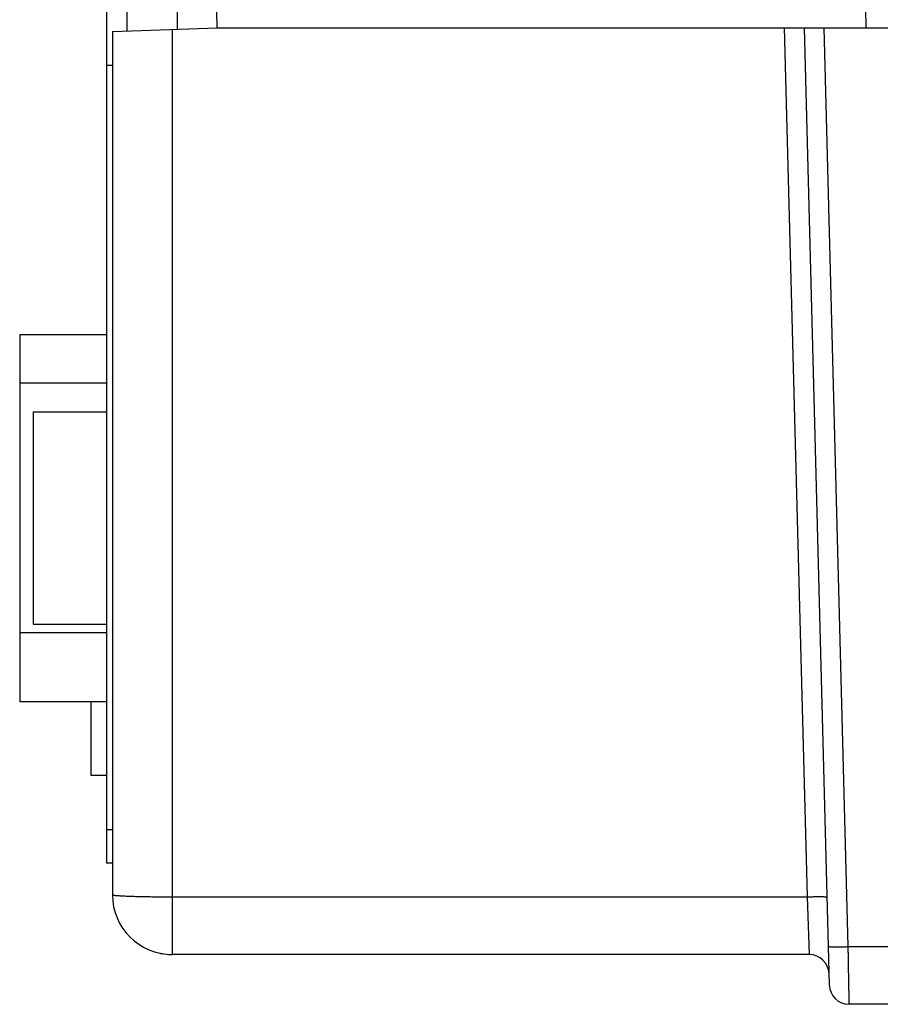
# Model space of a CAD drawing. Header units: inches. Extents: x 0 to 34, y 0 to 22.
# Tile 14 of 75: x 15.4 to 16.3, y 3.3 to 4.2. Entities that reach past the tile are written whole.
import ezdxf

# ---------------------------------------------------------------- set-up
doc = ezdxf.new("R2010")
doc.units = ezdxf.units.IN
doc.header["$LTSCALE"] = 1.87
doc.header["$MEASUREMENT"] = 0
doc.layers.get('0').update_dxf_attribs({"linetype": 'CONTINUOUS'})

msp = doc.modelspace()

# ---------------------------------------------------------------- linework, layer by layer
at = {"color": 7, "linetype": 'CONTINUOUS'}
for p, q in [((15.4881, 5.11), (15.4881, 3.39703)), ((15.5091, 4.23219), (15.5091, 4.25692)), ((15.5591, 4.25535), (15.5591, 4.23393)), ((16.24977, 4.25535), (16.25012, 4.23535)), ((15.4941, 4.23166), (15.59963, 4.23535)), ((15.4941, 4.23166), (15.4941, 3.36535)), ((15.5541, 4.23376), (15.5541, 3.30535)), ((15.59963, 4.23535), (16.31611, 4.23535)), ((16.16842, 4.23535), (16.19126, 3.36325)), ((16.18841, 4.23535), (16.21356, 3.27482)), ((16.23254, 3.31325), (16.2084, 4.23535)), ((15.4881, 4.1979), (15.4941, 4.1979)), ((15.4011, 3.9276), (15.4011, 3.5591)), ((15.4011, 3.9276), (15.4881, 3.9276)), ((15.4881, 3.8788), (15.4011, 3.8788)), ((15.4146, 3.84985), (15.4146, 3.63685)), ((15.4146, 3.84985), (15.4881, 3.84985)), ((15.4146, 3.63685), (15.4881, 3.63685)), ((15.4011, 3.62841), (15.4881, 3.62841)), ((15.4881, 3.5591), (15.4011, 3.5591)), ((15.4726, 3.5591), (15.4726, 3.48535)), ((15.4726, 3.48535), (15.4881, 3.48535)), ((15.4881, 3.43077), (15.4941, 3.43077)), ((15.4941, 3.39703), (15.4881, 3.39703)), ((15.5541, 3.36325), (16.19126, 3.36325)), ((16.19126, 3.36325), (16.19328, 3.30535)), ((16.23254, 3.31325), (18.8081, 3.31325)), ((15.54048, 3.30691), (15.54051, 3.30691)), ((15.54051, 3.30691), (15.54137, 3.30671)), ((15.54366, 3.30626), (15.54406, 3.30619)), ((15.54406, 3.30619), (15.54478, 3.30608)), ((15.54479, 3.30608), (15.54489, 3.30606)), ((16.19328, 3.30535), (15.5541, 3.30535)), ((18.8081, 3.25535), (16.23356, 3.25535))]:
    msp.add_line(p, q, dxfattribs=at)
for points in [[(15.54213, 3.30655), (15.54246, 3.30649), (15.54303, 3.30638), (15.54366, 3.30626)], [(15.54876, 3.30558), (15.55033, 3.30546), (15.55235, 3.30537), (15.55399, 3.30535)]]:
    msp.add_lwpolyline(points, dxfattribs=at)
for centre, radius, start, end in [((15.5541, 3.36535), 0.06, 180, 270), ((16.19328, 3.28535), 0.02, 1.5, 90.00001), ((16.23356, 3.27535), 0.02, 181.5, 270)]:
    msp.add_arc(centre, radius, start, end, dxfattribs=at)
for points, knots in [([(15.59936, 4.23535), (15.59925, 4.24188), (15.59894, 4.24854), (15.59875, 4.25521), (15.59875, 4.25535)], [0, 0, 0, 0, 0.979056, 1, 1, 1, 1]), ([(15.4941, 3.36535), (15.4941, 3.36529), (15.49429, 3.36516), (15.49464, 3.36506), (15.49524, 3.36493), (15.49606, 3.36481), (15.49711, 3.36469), (15.49839, 3.36457), (15.49988, 3.36445), (15.50159, 3.36433), (15.50351, 3.36422), (15.50563, 3.36411), (15.50793, 3.36401), (15.51042, 3.36391), (15.51308, 3.36382), (15.51591, 3.36373), (15.51888, 3.36365), (15.522, 3.36358), (15.52524, 3.36351), (15.52859, 3.36345), (15.53204, 3.3634), (15.53559, 3.36335), (15.5392, 3.36332), (15.54287, 3.36329), (15.54659, 3.36327), (15.55034, 3.36326), (15.55285, 3.36325), (15.5541, 3.36325)], [0, 0, 0, 0, 0.002942, 0.009228, 0.019267, 0.033104, 0.050713, 0.072041, 0.097011, 0.125529, 0.157485, 0.192757, 0.231206, 0.272682, 0.317023, 0.364054, 0.41359, 0.465437, 0.51939, 0.575237, 0.632759, 0.691727, 0.751911, 0.813072, 0.874971, 0.937362, 1, 1, 1, 1]), ([(16.19126, 3.36325), (16.19181, 3.36327), (16.1929, 3.3633), (16.19454, 3.36333), (16.19615, 3.36336), (16.19773, 3.36339), (16.19927, 3.36341), (16.20075, 3.36342), (16.20216, 3.36343), (16.2035, 3.36343), (16.20476, 3.36342), (16.20593, 3.36341), (16.20699, 3.3634), (16.20795, 3.36338), (16.2088, 3.36335), (16.20952, 3.36332), (16.21012, 3.36328), (16.21059, 3.36324), (16.21094, 3.3632), (16.21113, 3.36316), (16.21125, 3.36311), (16.21125, 3.36308)], [0, 0, 0, 0, 0.082393, 0.164237, 0.244952, 0.323986, 0.400808, 0.474901, 0.545753, 0.612879, 0.675822, 0.734159, 0.787492, 0.835459, 0.877733, 0.914033, 0.944119, 0.967802, 0.984954, 0.995542, 1, 1, 1, 1]), ([(16.21255, 3.31343), (16.21255, 3.3134), (16.21267, 3.31335), (16.21286, 3.31331), (16.21321, 3.31326), (16.21368, 3.31323), (16.21428, 3.31319), (16.21501, 3.31316), (16.21585, 3.31313), (16.21681, 3.31311), (16.21788, 3.31309), (16.21904, 3.31308), (16.2203, 3.31308), (16.22164, 3.31308), (16.22306, 3.31309), (16.22454, 3.3131), (16.22607, 3.31312), (16.22765, 3.31315), (16.22926, 3.31318), (16.2309, 3.31321), (16.23199, 3.31324), (16.23254, 3.31325)], [0, 0, 0, 0, 0.004456, 0.015042, 0.032189, 0.055871, 0.085956, 0.122254, 0.164525, 0.212486, 0.265813, 0.324147, 0.387091, 0.454216, 0.525063, 0.599152, 0.67598, 0.755024, 0.835743, 0.917588, 1, 1, 1, 1]), ([(16.23356, 3.25535), (16.23356, 3.25539), (16.23355, 3.25555), (16.23355, 3.25592), (16.23354, 3.25653), (16.23352, 3.25738), (16.2335, 3.25847), (16.23348, 3.25979), (16.23345, 3.26134), (16.23342, 3.26311), (16.23339, 3.2651), (16.23335, 3.26729), (16.23331, 3.26967), (16.23326, 3.27225), (16.23321, 3.275), (16.23316, 3.27791), (16.23311, 3.28098), (16.23305, 3.28419), (16.23299, 3.28753), (16.23293, 3.29098), (16.23287, 3.29453), (16.23281, 3.29816), (16.23274, 3.30187), (16.23268, 3.30563), (16.23261, 3.30943), (16.23257, 3.31198), (16.23254, 3.31325)], [0, 0, 0, 0, 0.002121, 0.008476, 0.019038, 0.033765, 0.052595, 0.075453, 0.102245, 0.132861, 0.167176, 0.205049, 0.246326, 0.290835, 0.338396, 0.388813, 0.441878, 0.497376, 0.555078, 0.614748, 0.676143, 0.73901, 0.803094, 0.868131, 0.933856, 1, 1, 1, 1])]:
    msp.add_open_spline(points, degree=3, knots=knots, dxfattribs=at)

doc.saveas('drawing.dxf')
